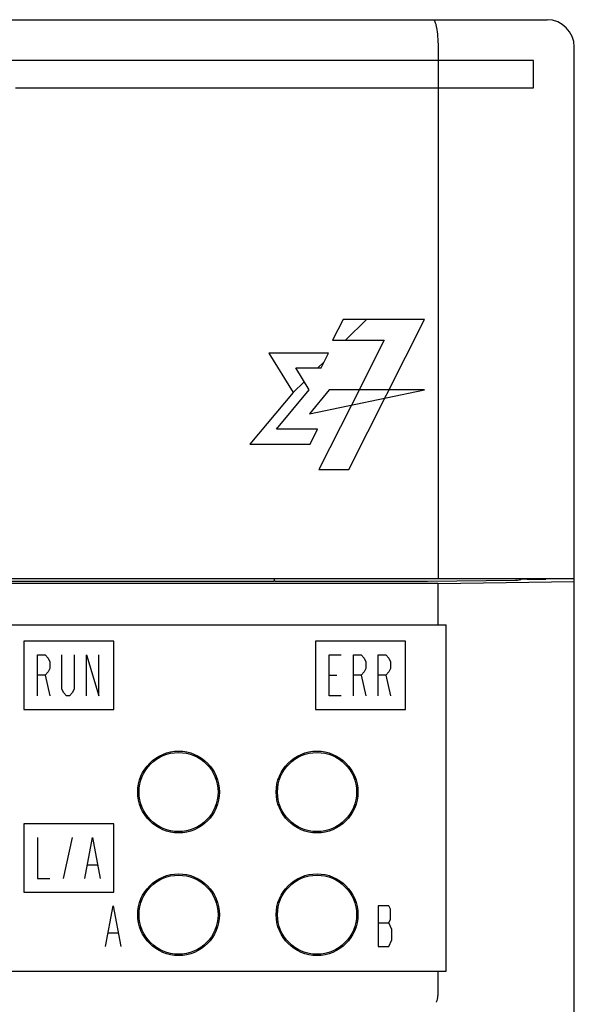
# Model space of a CAD drawing. Header units: millimetres. Extents: x 92 to 1223, y 92 to 847.
# Tile 12 of 41: x 255 to 275, y 724 to 760. Entities that reach past the tile are written whole.
import ezdxf

# ---------------------------------------------------------------- set-up
doc = ezdxf.new("R2010")
doc.units = ezdxf.units.MM
doc.header["$LTSCALE"] = 69.3
for name, color, linetype in [('ALL_AXIS', 7, 'CONTINUOUS'), ('ALL_CURVE', 7, 'CONTINUOUS'), ('ALL_FEATURES', 7, 'CONTINUOUS')]:
    doc.layers.add(name, color=color, linetype=linetype)

msp = doc.modelspace()

# ---------------------------------------------------------------- linework, layer by layer
at = {"layer": 'ALL_AXIS', "color": 7, "linetype": 'CONTINUOUS'}
msp.add_line((275, 598.3), (275, 739.3883), dxfattribs=at)
for centre in [(260.48, 731.67), (265.56, 731.67), (260.48, 727.17), (265.56, 727.17)]:
    msp.add_circle(centre, 1.45, dxfattribs=at)
at = {"layer": 'ALL_CURVE', "color": 4, "linetype": 'CONTINUOUS'}
for p, q in [((273.5, 758.5), (236.5, 758.5)), ((273.5, 757.5), (273.5, 758.5)), ((254.5, 757.5), (273.5, 757.5)), ((266.5143, 748.9999), (266.1332, 748.2398)), ((269.5, 748.9999), (266.5143, 748.9999)), ((266.7228, 743.5), (269.5, 748.9999)), ((266.1332, 748.2398), (268.0229, 748.2398)), ((268.0229, 748.2398), (266.8216, 745.8639)), ((263.7924, 747.7725), (264.6883, 746.3189)), ((265.984, 747.7725), (263.7924, 747.7725)), ((265.7069, 747.2254), (265.984, 747.7725)), ((265.2748, 746.4165), (264.7762, 747.2254)), ((264.7762, 747.2254), (265.7069, 747.2254)), ((264.6883, 746.3189), (263.0994, 744.4355)), ((264.069, 744.9827), (265.2748, 746.4165)), ((266.0103, 746.4165), (265.287, 745.5473)), ((265.287, 745.5473), (269.5, 746.4165)), ((269.5, 746.4165), (266.0103, 746.4165)), ((266.8216, 745.8639), (265.6265, 743.5)), ((265.5826, 744.9827), (264.069, 744.9827)), ((265.3054, 744.4355), (265.5826, 744.9827)), ((263.0994, 744.4355), (265.3054, 744.4355)), ((265.6265, 743.5), (266.7228, 743.5)), ((255.3, 735.2), (255.3, 736.7)), ((255.3, 736.7), (255.5813, 736.7)), ((255.5813, 736.7), (255.6937, 736.575)), ((255.6937, 736.575), (255.75, 736.45)), ((255.75, 736.45), (255.75, 736.2)), ((256.2, 735.45), (256.2, 736.7)), ((256.65, 736.7), (256.65, 735.45)), ((257.1, 735.2), (257.1, 736.7)), ((257.1, 736.7), (257.55, 735.2)), ((257.55, 735.2), (257.55, 736.7)), ((266, 735.2), (266, 736.7)), ((266, 736.7), (266.45, 736.7)), ((266.9, 735.2), (266.9, 736.7)), ((266.9, 736.7), (267.1812, 736.7)), ((267.1812, 736.7), (267.2937, 736.575)), ((267.2937, 736.575), (267.35, 736.45)), ((267.35, 736.45), (267.35, 736.2)), ((267.8, 735.2), (267.8, 736.7)), ((267.8, 736.7), (268.0813, 736.7)), ((268.0813, 736.7), (268.1938, 736.575)), ((268.1938, 736.575), (268.25, 736.45)), ((268.25, 736.45), (268.25, 736.2)), ((255.6937, 736.075), (255.5813, 735.95)), ((255.75, 736.2), (255.6937, 736.075)), ((267.2937, 736.075), (267.1812, 735.95)), ((267.35, 736.2), (267.2937, 736.075)), ((268.1938, 736.075), (268.0813, 735.95)), ((268.25, 736.2), (268.1938, 736.075)), ((255.5813, 735.95), (255.3, 735.95)), ((255.5813, 735.95), (255.75, 735.2)), ((266, 735.95), (266.2812, 735.95)), ((267.1812, 735.95), (266.9, 735.95)), ((267.1812, 735.95), (267.35, 735.2)), ((268.0813, 735.95), (267.8, 735.95)), ((268.0813, 735.95), (268.25, 735.2)), ((256.2563, 735.325), (256.2, 735.45)), ((256.65, 735.45), (256.5938, 735.325)), ((256.3687, 735.2), (256.2563, 735.325)), ((256.4812, 735.2), (256.3687, 735.2)), ((256.5938, 735.325), (256.4812, 735.2)), ((266.45, 735.2), (266, 735.2)), ((255.3, 730), (255.3, 728.5)), ((256.2563, 728.5), (256.5938, 730)), ((257.0437, 728.5), (257.325, 730)), ((257.325, 730), (257.6062, 728.5)), ((257.1562, 729), (257.4937, 729)), ((255.3, 728.5), (255.75, 728.5)), ((257.8, 726), (258.0813, 727.5)), ((258.0813, 727.5), (258.3625, 726)), ((267.8, 727.5), (267.8, 726)), ((268.1938, 727.5), (267.8, 727.5)), ((268.25, 727.375), (268.1938, 727.5)), ((268.25, 727), (268.25, 727.375)), ((267.8, 726.875), (268.1938, 726.875)), ((268.1938, 726.875), (268.25, 727)), ((268.3062, 726.625), (268.1938, 726.875)), ((257.9125, 726.5), (258.25, 726.5)), ((268.3062, 726.25), (268.3062, 726.625)), ((267.8, 726), (268.1938, 726)), ((268.1938, 726), (268.3062, 726.25))]:
    msp.add_line(p, q, dxfattribs=at)
at = {"layer": 'ALL_CURVE', "color": 2, "linetype": 'CONTINUOUS'}
for p, q in [((266.6092, 748.2398), (267.3693, 748.9999)), ((265.5948, 747.2254), (265.822, 747.4526)), ((264.6883, 746.3189), (265.0884, 746.719))]:
    msp.add_line(p, q, dxfattribs=at)
at = {"layer": 'ALL_CURVE', "color": 7, "linetype": 'CONTINUOUS'}
for p, q in [((254.8, 737.2), (254.8, 734.7)), ((258.1, 737.2), (254.8, 737.2)), ((258.1, 734.7), (258.1, 737.2)), ((265.5, 737.2), (265.5, 734.7)), ((268.8, 737.2), (265.5, 737.2)), ((268.8, 734.7), (268.8, 737.2)), ((254.8, 734.7), (258.1, 734.7)), ((265.5, 734.7), (268.8, 734.7)), ((254.8, 730.5), (254.8, 728)), ((258.1, 730.5), (254.8, 730.5)), ((258.1, 728), (258.1, 730.5)), ((254.8, 728), (258.1, 728))]:
    msp.add_line(p, q, dxfattribs=at)
at = {"layer": 'ALL_FEATURES', "color": 7, "linetype": 'CONTINUOUS'}
for p, q in [((166, 760), (274, 760)), ((270, 759), (270, 739.5)), ((275, 739.3883), (275, 759)), ((235, 739.5), (275, 739.5)), ((263.9773, 739.3883), (237.0349, 739.3883)), ((263.9773, 739.3883), (264, 739.4337)), ((264, 739.4337), (264, 739.5)), ((264.0248, 739.4088), (264, 739.4337)), ((264.3246, 739.3987), (269.4993, 739.3987)), ((269.6107, 739.3995), (272.8444, 739.4446)), ((270, 739.3184), (275, 739.3883)), ((273.9581, 739.4792), (273.9581, 739.5)), ((270, 739.3184), (234.3953, 739.3184)), ((270, 737.8), (270, 739.3184)), ((254.3, 737.8), (270.3, 737.8)), ((270.3, 725.1), (270.3, 737.8)), ((254.3, 725.1), (270.3, 725.1)), ((270, 724.2655), (270, 725.1))]:
    msp.add_line(p, q, dxfattribs=at)
for centre in [(260.48, 731.67), (265.56, 731.67), (260.48, 727.17), (265.56, 727.17)]:
    msp.add_circle(centre, 1.5, dxfattribs=at)
msp.add_arc((274, 759), 1, 0, 90, dxfattribs=at)
for centre, major_axis, ratio, start_param, end_param in [((264.3246, 739.4092), (0.3, 0), 0.0349208, -3.1066861, -1.5707963), ((269.4993, 739.4092), (0.3, 0), 0.0349208, -1.5707963, -1.1902899), ((272.733, 739.4544), (0.3, 0), 0.0349208, -1.1902899, -0.6346173), ((273.0291, 740.9473), (0, 1.5), 0.0174763, -2.9924435, -2.9166979), ((282.6171, 740.959), (-42.9806, -0.0524), 0.0348995, 1.345923, 1.3679032), ((273.9475, 740.9484), (0, 1.5), 0.0349847, -2.9386567, -2.8942739)]:
    msp.add_ellipse(centre, major_axis=major_axis, ratio=ratio, start_param=start_param, end_param=end_param, dxfattribs=at)
for points, knots in [([(269.8074, 760), (269.8213, 760), (269.8547, 759.9772), (269.8865, 759.9167), (269.9186, 759.8248), (269.9588, 759.6454), (269.9914, 759.3665), (270, 759.1287), (270, 759)], [0, 0, 0, 0, 0.0398764, 0.1034728, 0.1964291, 0.3176625, 0.6307504, 1, 1, 1, 1]), ([(273.033, 739.464), (273.0322, 739.4577), (273.0067, 739.4491), (272.9889, 739.4488), (272.9746, 739.4482)], [0, 0, 0, 0, 0.3068046, 1, 1, 1, 1]), ([(269.9697, 724.019), (269.9799, 724.054), (269.9918, 724.1365), (270, 724.2191), (270, 724.2655)], [0, 0, 0, 0, 0.4396172, 1, 1, 1, 1]), ([(269.9422, 723.9653), (269.945, 723.9672), (269.9589, 723.9825), (269.9649, 724.0028), (269.9697, 724.019)], [0, 0, 0, 0, 0.1646059, 1, 1, 1, 1])]:
    msp.add_open_spline(points, degree=3, knots=knots, dxfattribs=at)

doc.saveas('drawing.dxf')
